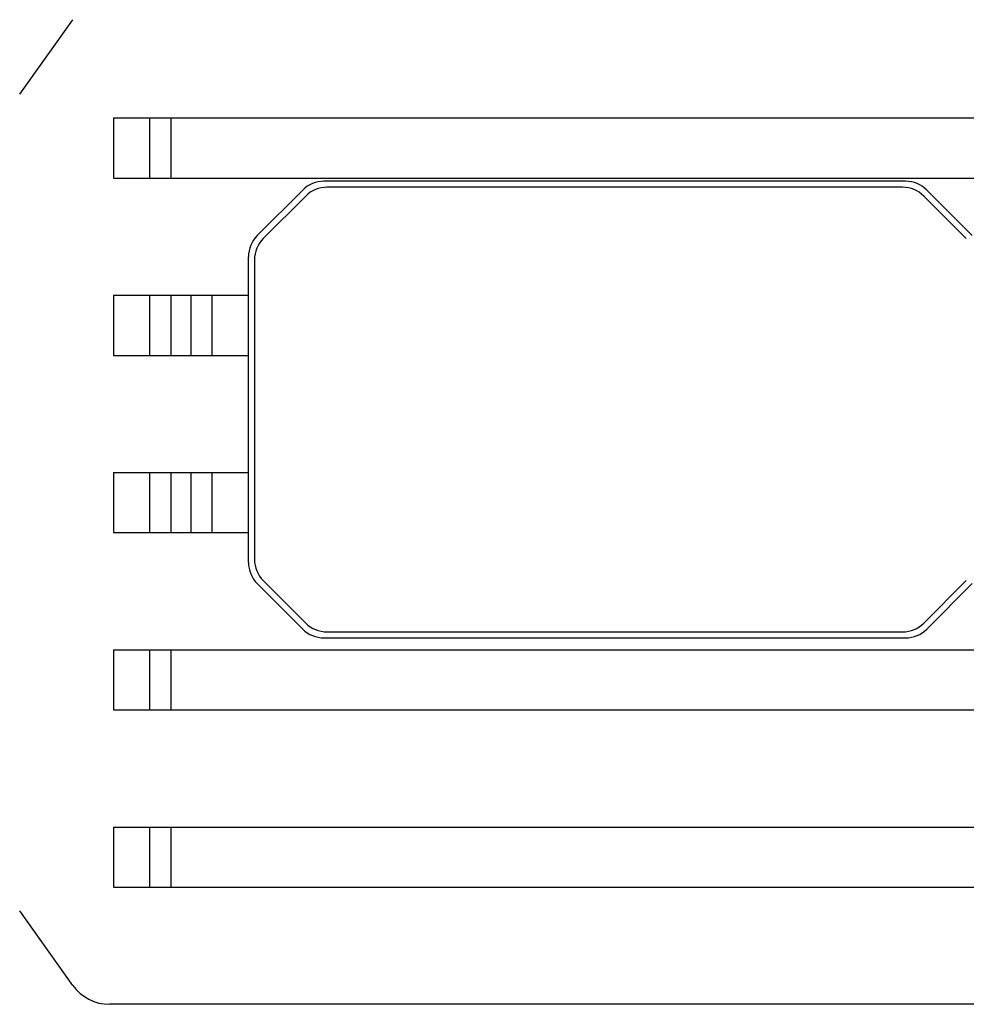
# Model space of a CAD drawing. Header units: millimetres. Extents: x 0 to 420, y 0 to 297.
# Tile 38 of 48: x 243 to 264, y 77 to 99. Entities that reach past the tile are written whole.
import ezdxf

# ---------------------------------------------------------------- set-up
doc = ezdxf.new("R2010")
doc.units = ezdxf.units.MM
doc.header["$LTSCALE"] = 23.1
doc.layers.add('00_COMPONENTS', color=7, linetype='CONTINUOUS')

msp = doc.modelspace()

# ---------------------------------------------------------------- linework, layer by layer
at = {"layer": '00_COMPONENTS', "color": 7}
for p, q in [((243.0289, 97.2543), (244.2102, 98.9081)), ((245.1093, 96.7269), (245.1093, 95.3935)), ((245.1093, 96.7269), (284.8426, 96.7269)), ((245.914, 96.7269), (245.914, 95.3935)), ((246.3855, 96.7269), (246.3855, 95.3935)), ((245.1093, 95.3935), (284.8426, 95.3935)), ((262.6998, 95.3235), (249.7855, 95.3235)), ((248.3046, 94.1188), (249.314, 95.1283)), ((262.6332, 95.1902), (249.8521, 95.1902)), ((263.1712, 95.1283), (264.1807, 94.1188)), ((249.3807, 94.9949), (248.4379, 94.0521)), ((264.0474, 94.0521), (263.1046, 94.9949)), ((248.1093, 86.8663), (248.1093, 93.6474)), ((248.2426, 93.5807), (248.2426, 86.933)), ((245.1093, 92.7935), (245.1093, 91.4602)), ((245.1093, 92.7935), (248.1093, 92.7935)), ((245.914, 92.7935), (245.914, 91.4602)), ((246.3855, 92.7935), (246.3855, 91.4602)), ((246.8332, 91.4602), (246.8332, 92.7935)), ((247.3046, 91.4602), (247.3046, 92.7935)), ((245.1093, 91.4602), (248.1093, 91.4602)), ((245.1093, 88.8602), (245.1093, 87.5269)), ((245.1093, 88.8602), (248.1093, 88.8602)), ((245.914, 88.8602), (245.914, 87.5269)), ((246.3855, 88.8602), (246.3855, 87.5269)), ((246.8332, 87.5269), (246.8332, 88.8602)), ((247.3046, 87.5269), (247.3046, 88.8602)), ((245.1093, 87.5269), (248.1093, 87.5269)), ((249.314, 85.3855), (248.3046, 86.3949)), ((248.4379, 86.4616), (249.3807, 85.5188)), ((263.1046, 85.5188), (264.0474, 86.4616)), ((264.1807, 86.3949), (263.1712, 85.3855)), ((249.8521, 85.3235), (262.6332, 85.3235)), ((249.7855, 85.1902), (262.6998, 85.1902)), ((245.1093, 84.9269), (245.1093, 83.5935)), ((245.1093, 84.9269), (284.8426, 84.9269)), ((245.914, 84.9269), (245.914, 83.5935)), ((246.3855, 84.9269), (246.3855, 83.5935)), ((245.1093, 83.5935), (284.8426, 83.5935)), ((245.1093, 80.9935), (245.1093, 79.6602)), ((245.1093, 80.9935), (284.8426, 80.9935)), ((245.914, 80.9935), (245.914, 79.6602)), ((246.3855, 80.9935), (246.3855, 79.6602)), ((245.1093, 79.6602), (284.8426, 79.6602)), ((244.2102, 77.479), (243.0289, 79.1328)), ((285.4919, 77.0602), (245.0239, 77.0602))]:
    msp.add_line(p, q, dxfattribs=at)
for centre, radius, start, end in [((249.7855, 94.6569), 0.6667, 90, 135), ((262.6998, 94.6569), 0.6667, 45, 90), ((249.8521, 94.5235), 0.6667, 90, 135), ((262.6332, 94.5235), 0.6667, 45, 90), ((248.776, 93.6474), 0.6667, 135, 180), ((248.9093, 93.5807), 0.6667, 135, 180), ((248.776, 86.8663), 0.6667, 180, 225), ((248.9093, 86.933), 0.6667, 180, 225), ((249.8521, 85.9902), 0.6667, 225, 270), ((262.6332, 85.9902), 0.6667, 270, 315), ((249.7855, 85.8569), 0.6667, 225, 270), ((262.6998, 85.8569), 0.6667, 270, 315), ((245.0239, 78.0602), 1, 215.53768, 270)]:
    msp.add_arc(centre, radius, start, end, dxfattribs=at)

doc.saveas('drawing.dxf')
